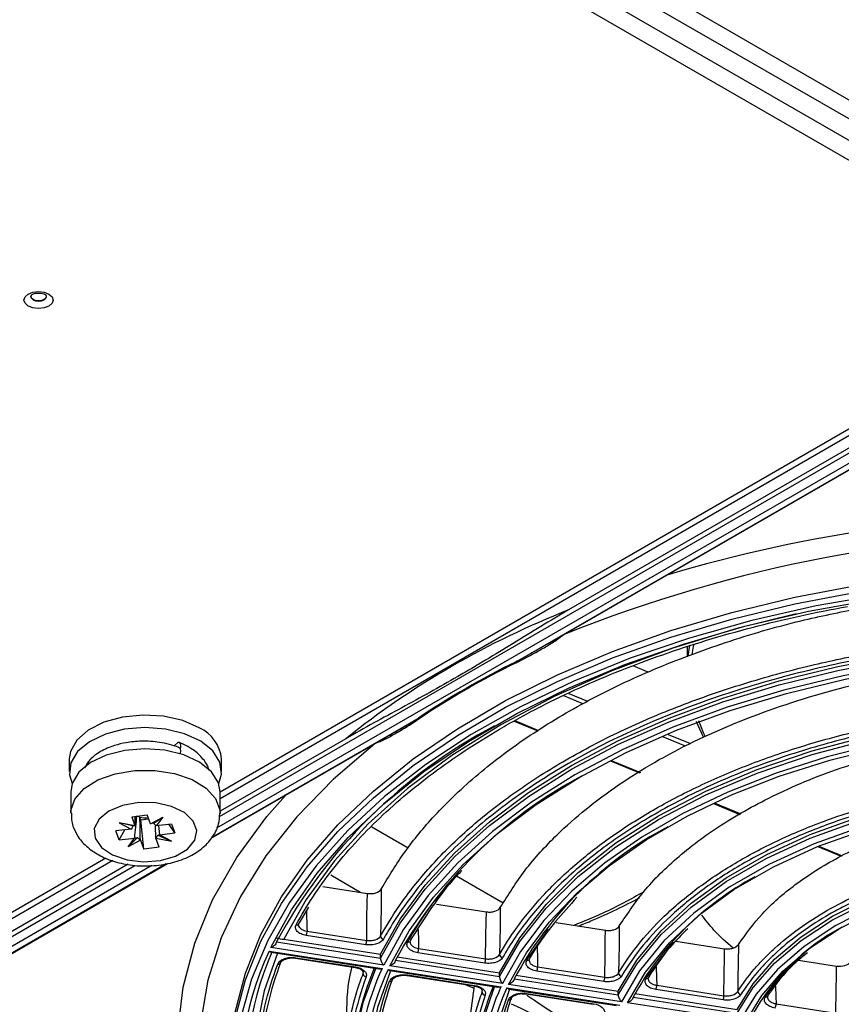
# Model space of a CAD drawing. Header units: millimetres. Extents: x 156 to 887, y -58 to 920.
# Tile 43 of 118: x 807 to 834, y -1 to 31. Entities that reach past the tile are written whole.
import ezdxf

# ---------------------------------------------------------------- set-up
doc = ezdxf.new("R2010")
doc.units = ezdxf.units.MM

msp = doc.modelspace()

# ---------------------------------------------------------------- linework, layer by layer
at = {"color": 7, "linetype": 'Continuous', "lineweight": 25}
for p, q in [((809.299, 43.116), (854.572, 16.98)), ((808.769, 42.809), (854.042, 16.674)), ((809.185, 41.867), (840.651, 23.702)), ((840.651, 23.049), (809.185, 41.214)), ((813.714, 6.273), (835.453, 18.823)), ((824.365, 11.081), (837.464, 18.643)), ((836.185, 18.615), (825.046, 12.185)), ((828.898, 10.974), (828.898, 10.657)), ((828.927, 10.687), (828.982, 11.042)), ((827.633, 10.163), (827.16, 10.358)), ((823.271, 8.575), (824.041, 8.257)), ((813.43, 4.769), (819.138, 8.064)), ((817.799, 8.001), (813.714, 5.643)), ((812.213, 7.762), (812.35, 7.885)), ((808.814, 7.343), (808.814, 6.934)), ((813.764, 6.934), (813.764, 7.343)), ((826.406, 7.28), (827.351, 6.89)), ((808.864, 6.275), (808.864, 5.581)), ((813.714, 5.581), (813.714, 6.275)), ((829.752, 5.898), (830.614, 5.542)), ((810.842, 5.459), (811.345, 5.521)), ((810.842, 5.459), (810.949, 5.171)), ((810.95, 5.171), (810.957, 5.484)), ((811.141, 5.369), (811.109, 5.455)), ((811.453, 5.234), (811.345, 5.521)), ((811.453, 5.234), (811.849, 5.445)), ((811.551, 5.253), (811.849, 5.445)), ((811.849, 5.445), (811.64, 5.164)), ((810.949, 5.171), (810.437, 5.269)), ((810.437, 5.269), (810.828, 5.063)), ((810.883, 5.169), (810.437, 5.269)), ((810.95, 5.171), (810.949, 5.171)), ((811.141, 5.369), (811.39, 5.4)), ((811.232, 4.415), (811.141, 5.369)), ((811.453, 5.234), (811.453, 5.234)), ((811.627, 4.768), (811.619, 5.172)), ((811.64, 5.164), (811.637, 5.165)), ((812.138, 5.226), (811.64, 5.164)), ((811.715, 5.174), (811.746, 4.874)), ((812.247, 4.936), (812.065, 5.217)), ((812.138, 5.226), (812.247, 4.936)), ((819.824, 4.447), (818.653, 5.123)), ((810.828, 5.063), (810.33, 5.001)), ((810.439, 4.71), (810.33, 5.001)), ((810.439, 4.71), (810.621, 5.037)), ((810.828, 5.063), (810.831, 5.064)), ((811.694, 4.869), (812.141, 4.668)), ((811.749, 4.874), (811.746, 4.874)), ((811.749, 4.874), (812.247, 4.936)), ((812.141, 4.668), (811.749, 4.874)), ((810.439, 4.71), (810.937, 4.772)), ((811.027, 4.786), (810.728, 4.491)), ((810.728, 4.491), (810.937, 4.772)), ((811.125, 4.703), (810.728, 4.491)), ((810.937, 4.772), (810.94, 4.774)), ((811.124, 4.705), (811.125, 4.703)), ((811.125, 4.703), (811.232, 4.415)), ((811.627, 4.768), (811.628, 4.765)), ((811.736, 4.478), (811.628, 4.765)), ((811.628, 4.765), (812.141, 4.668)), ((833.146, 4.497), (833.906, 4.183)), ((811.736, 4.478), (811.232, 4.415)), ((787.974, -9.927), (812.008, 3.948)), ((788.258, -8.422), (809.997, 4.128)), ((810.729, 3.92), (788.258, -9.052)), ((817.31, 3.571), (818.292, 3.004)), ((822.92, 2.659), (821.402, 3.536)), ((817.05, 3.196), (818.502, 2.971)), ((820.745, 2.624), (822.37, 2.373)), ((816.588, 2.524), (816.282, 2.018)), ((824.642, 2.022), (826.24, 1.774)), ((818.454, 1.306), (816.517, 1.605)), ((816.543, 1.744), (818.48, 1.445)), ((823.684, 0.797), (824.39, 1.811)), ((815.549, 1.395), (818.93, 0.872)), ((815.79, 1.48), (818.93, 0.994)), ((827.559, 0.202), (828.457, 1.383)), ((828.533, 1.42), (830.115, 1.175)), ((815.312, 1.099), (818.983, 0.532)), ((819.035, 0.643), (815.364, 1.211)), ((815.374, 1.061), (818.876, 0.519)), ((818.93, 0.872), (818.93, 0.994)), ((822.322, 0.707), (820.142, 1.044)), ((820.168, 1.183), (822.348, 0.846)), ((816.047, 0.873), (816.165, 0.864)), ((816.165, 0.865), (816.166, 0.865)), ((816.166, 0.865), (818.103, 0.566)), ((816.181, 0.882), (818.118, 0.583)), ((819.413, 0.797), (822.794, 0.274)), ((819.469, 0.911), (822.794, 0.396)), ((832.519, 0.803), (833.756, 0.612)), ((818.103, 0.566), (818.103, 0.566)), ((819.176, 0.502), (822.847, -0.066)), ((822.898, 0.046), (819.228, 0.613)), ((819.238, 0.463), (822.74, -0.079)), ((819.807, 0.322), (821.987, -0.016)), ((822.794, 0.274), (822.794, 0.396)), ((826.193, 0.109), (824.012, 0.446)), ((824.038, 0.585), (826.219, 0.247)), ((819.674, 0.312), (819.791, 0.303)), ((819.792, 0.304), (819.791, 0.304)), ((819.792, 0.304), (821.972, -0.033)), ((821.987, -0.115), (821.665, 0.015)), ((826.762, -0.552), (823.092, 0.016)), ((823.277, 0.199), (826.658, -0.324)), ((823.333, 0.313), (826.658, -0.201)), ((821.856, -0.992), (821.982, -0.037)), ((821.972, -0.033), (821.971, -0.033)), ((823.04, -0.096), (826.71, -0.664)), ((823.102, -0.135), (826.604, -0.676)), ((823.541, -0.287), (823.661, -0.295)), ((823.661, -0.294), (825.842, -0.632)), ((823.661, -0.294), (823.661, -0.294)), ((823.676, -0.277), (825.858, -0.614)), ((826.658, -0.324), (826.658, -0.201)), ((827.198, -0.285), (830.522, -0.799)), ((830.068, -0.491), (827.884, -0.153)), ((827.91, -0.014), (830.094, -0.352)), ((825.842, -0.632), (825.842, -0.631)), ((830.626, -1.15), (826.955, -0.582)), ((827.141, -0.399), (830.522, -0.922)), ((831.788, -0.614), (833.736, -0.915))]:
    msp.add_line(p, q, dxfattribs=at)
at = {"color": 8, "linetype": 'Continuous', "lineweight": 25}
for p, q in [((836.955, 18.57), (813.602, 5.089)), ((813.691, 5.467), (836.399, 18.576)), ((835.682, 18.734), (813.714, 6.051)), ((823.317, 10.493), (837.423, 18.636)), ((825.509, 9.132), (824.888, 9.389)), ((825.054, 9.473), (825.66, 9.222)), ((813.461, 4.803), (820.164, 8.673)), ((823.3, 8.589), (824.067, 8.272)), ((828.848, 7.753), (828.102, 8.061)), ((828.284, 8.139), (829.003, 7.842)), ((826.432, 7.296), (827.377, 6.906)), ((829.78, 5.913), (830.642, 5.557)), ((833.179, 4.51), (833.936, 4.197)), ((788.005, -9.892), (811.967, 3.941)), ((811.499, 3.875), (788.146, -9.607)), ((788.235, -9.228), (810.943, 3.881)), ((810.226, 4.038), (788.258, -8.644)), ((818.362, 0.354), (818.363, 0.4)), ((818.362, 0.354), (818.365, 0.396)), ((822.231, -0.242), (822.232, -0.199)), ((822.231, -0.242), (822.234, -0.202))]:
    msp.add_line(p, q, dxfattribs=at)
at = {"color": 7, "linetype": 'Continuous', "lineweight": 25, "flags": 128}
for points in [[(808.153, 22.063), (807.998, 22.004), (807.816, 21.983), (807.633, 22.004), (807.478, 22.063), (807.375, 22.153), (807.338, 22.258), (807.375, 22.364), (807.478, 22.453), (807.633, 22.513), (807.816, 22.534), (807.998, 22.513), (808.153, 22.453), (808.257, 22.364), (808.293, 22.258), (808.257, 22.153), (808.153, 22.063)], [(808.052, 22.425), (808.066, 22.377), (808.047, 22.322), (807.993, 22.275), (807.911, 22.244), (807.816, 22.233), (807.72, 22.244), (807.639, 22.275), (807.585, 22.322), (807.566, 22.377), (807.582, 22.428)], [(814.037, -2.674), (814.051, -2.17), (814.207, -0.888), (814.538, 0.383), (815.041, 1.634), (815.714, 2.86), (816.551, 4.05), (817.548, 5.199), (818.699, 6.3), (819.996, 7.344), (821.432, 8.326), (822.997, 9.24), (824.682, 10.08), (826.476, 10.84), (828.369, 11.517), (830.348, 12.106), (832.401, 12.603), (834.515, 13.005)], [(816.753, -9.867), (815.88, -8.685), (815.172, -7.466), (814.632, -6.22), (814.264, -4.952), (814.07, -3.672), (814.051, -2.387), (814.207, -1.105), (814.538, 0.166), (815.041, 1.418), (815.714, 2.643), (816.551, 3.834), (817.548, 4.983), (818.699, 6.083), (819.996, 7.127), (821.432, 8.11), (822.997, 9.023), (824.682, 9.863), (826.476, 10.624), (828.369, 11.301), (830.348, 11.889), (832.401, 12.386), (834.515, 12.788)], [(835.237, 12.69), (833.088, 12.315), (830.998, 11.842), (828.979, 11.274), (827.046, 10.615), (825.21, 9.869), (823.483, 9.041), (821.876, 8.136), (820.399, 7.159), (819.062, 6.118), (817.873, 5.018), (816.841, 3.868), (815.97, 2.673), (815.268, 1.442), (814.738, 0.182), (814.384, -1.098), (814.208, -2.39), (814.188, -3.087)], [(815.364, 1.211), (816.035, 2.44), (816.874, 3.633), (817.875, 4.785), (819.033, 5.886), (820.339, 6.93), (821.786, 7.911), (823.364, 8.822), (825.063, 9.657), (826.872, 10.411), (828.78, 11.079), (830.774, 11.658), (832.842, 12.142), (834.97, 12.529)], [(829.11, 11.088), (829.091, 11.002), (829.045, 10.743)], [(818.93, 0.994), (819.572, 2.132), (820.38, 3.235), (821.349, 4.294), (822.471, 5.301), (823.738, 6.249), (825.14, 7.131), (826.668, 7.94), (828.31, 8.671), (830.054, 9.319), (831.888, 9.878), (833.798, 10.345), (835.77, 10.716)], [(818.93, 0.872), (819.572, 2.01), (820.38, 3.113), (821.349, 4.171), (822.471, 5.178), (823.738, 6.126), (825.14, 7.008), (826.668, 7.818), (828.31, 8.549), (830.054, 9.197), (831.888, 9.756), (833.798, 10.222), (835.77, 10.593)], [(835.953, 10.41), (833.966, 10.044), (832.042, 9.579), (830.194, 9.021), (828.437, 8.372), (826.783, 7.638), (825.246, 6.824), (823.836, 5.937), (822.565, 4.982), (821.441, 3.968), (820.474, 2.901), (819.669, 1.79), (819.035, 0.643)], [(819.228, 0.613), (819.857, 1.751), (820.655, 2.852), (821.614, 3.91), (822.729, 4.916), (823.99, 5.863), (825.388, 6.743), (826.912, 7.55), (828.552, 8.278), (830.294, 8.921), (832.126, 9.475), (834.035, 9.935), (836.005, 10.299)], [(813.039, 8.353), (812.502, 8.588), (811.875, 8.731), (811.204, 8.771), (810.54, 8.705), (809.931, 8.537), (809.423, 8.282), (809.054, 7.956), (808.85, 7.585), (808.814, 7.343)], [(813.708, 7.236), (813.477, 7.602), (813.084, 7.918), (812.557, 8.161), (811.937, 8.313), (811.269, 8.363), (810.602, 8.307), (809.986, 8.149), (809.466, 7.901), (809.082, 7.581), (808.861, 7.214), (808.821, 6.825), (808.908, 6.543)], [(822.794, 0.396), (823.455, 1.529), (824.313, 2.616), (825.359, 3.647), (826.582, 4.611), (827.968, 5.498), (829.505, 6.298), (831.175, 7.004), (832.961, 7.608), (834.844, 8.103), (836.805, 8.485)], [(822.794, 0.274), (823.455, 1.406), (824.313, 2.493), (825.359, 3.524), (826.582, 4.488), (827.968, 5.375), (829.505, 6.176), (831.175, 6.882), (832.961, 7.485), (834.844, 7.981), (836.805, 8.363)], [(829.428, 8.053), (829.254, 8.431), (829.203, 8.561)], [(829.264, 8.59), (829.422, 8.199), (829.484, 8.068)], [(836.989, 8.18), (835.187, 7.842), (833.448, 7.408), (831.787, 6.881), (830.22, 6.266), (828.76, 5.569), (827.42, 4.796), (826.213, 3.953), (825.148, 3.048), (824.236, 2.09), (823.483, 1.086), (822.898, 0.046)], [(823.092, 0.016), (823.671, 1.046), (824.415, 2.039), (825.319, 2.988), (826.373, 3.884), (827.568, 4.718), (828.895, 5.484), (830.34, 6.174), (831.891, 6.782), (833.535, 7.304), (835.256, 7.734), (837.04, 8.068)], [(812.35, 7.885), (812.387, 7.878), (812.413, 7.846), (812.425, 7.792), (812.423, 7.721), (812.415, 7.678)], [(812.378, 7.719), (812.386, 7.715), (812.416, 7.675), (812.426, 7.606), (812.416, 7.519), (812.415, 7.515)], [(818.754, 7.843), (817.397, 6.684), (816.211, 5.464), (815.204, 4.192), (814.383, 2.876), (813.753, 1.525), (813.319, 0.149), (813.083, -1.243), (813.048, -2.641), (813.214, -4.037), (813.579, -5.42), (814.142, -6.78), (814.897, -8.109)], [(813.714, 6.275), (813.659, 6.571), (813.433, 6.929), (813.047, 7.239), (812.532, 7.477), (811.924, 7.626), (811.269, 7.675), (810.615, 7.62), (810.012, 7.465), (809.503, 7.222), (809.127, 6.909), (808.91, 6.549), (808.864, 6.275)], [(813.669, 6.543), (813.759, 6.848), (813.708, 7.236)], [(826.658, -0.201), (827.258, 0.799), (828.051, 1.754), (829.024, 2.652), (830.167, 3.48), (831.464, 4.229), (832.899, 4.888), (834.453, 5.45), (836.108, 5.908), (837.841, 6.254)], [(826.658, -0.324), (827.258, 0.677), (828.051, 1.632), (829.024, 2.529), (830.167, 3.358), (831.464, 4.106), (832.899, 4.766), (834.453, 5.328), (836.108, 5.785), (837.841, 6.132)], [(809.651, 4.764), (809.855, 4.468), (810.214, 4.227), (810.69, 4.065), (811.23, 4.002), (811.777, 4.043), (812.271, 4.185), (812.658, 4.411), (812.897, 4.698), (812.962, 5.014), (812.845, 5.325), (812.56, 5.598), (812.137, 5.802), (811.622, 5.916), (811.071, 5.927), (810.544, 5.834), (810.097, 5.648), (809.779, 5.388), (809.625, 5.082), (809.651, 4.764)], [(838.024, 5.949), (836.271, 5.608), (834.597, 5.152), (833.026, 4.589), (831.576, 3.925), (830.268, 3.17), (829.118, 2.333), (828.143, 1.426), (827.354, 0.46), (826.762, -0.552)], [(826.955, -0.582), (827.54, 0.417), (828.319, 1.371), (829.282, 2.267), (830.417, 3.094), (831.709, 3.839), (833.14, 4.494), (834.692, 5.051), (836.345, 5.5), (838.076, 5.838)], [(830.522, -0.799), (831.043, 0.038), (831.742, 0.83), (832.607, 1.565), (833.625, 2.232), (834.781, 2.82), (836.054, 3.32), (837.427, 3.723), (838.876, 4.024)], [(830.522, -0.922), (831.043, -0.085), (831.742, 0.707), (832.607, 1.443), (833.625, 2.11), (834.781, 2.698), (836.054, 3.197), (837.427, 3.6), (838.876, 3.901)], [(839.059, 3.719), (837.588, 3.423), (836.194, 3.022), (834.902, 2.52), (833.731, 1.926), (832.703, 1.25), (831.834, 0.504), (831.137, -0.3), (830.626, -1.15)], [(830.819, -1.18), (831.322, -0.344), (832.007, 0.446), (832.862, 1.18), (833.873, 1.844), (835.023, 2.428), (836.294, 2.922), (837.664, 3.317), (839.111, 3.607)], [(818.48, 1.445), (818.49, 2.172), (818.497, 2.662), (818.502, 2.971)], [(818.956, 3.115), (818.948, 2.512), (818.94, 2.009), (818.934, 1.588)], [(822.348, 0.846), (822.358, 1.573), (822.366, 2.065), (822.37, 2.373)], [(822.824, 2.515), (822.815, 1.912), (822.808, 1.409), (822.802, 0.988)], [(816.282, 2.018), (816.28, 2.002), (816.276, 1.989)], [(826.219, 0.247), (826.229, 0.975), (826.236, 1.469), (826.24, 1.774)], [(826.693, 1.914), (826.684, 1.311), (826.677, 0.808), (826.671, 0.387)], [(819.908, 1.459), (819.907, 1.443), (819.902, 1.429)], [(830.564, 1.31), (830.556, 0.707), (830.549, 0.204), (830.543, -0.217)], [(830.094, -0.352), (830.104, 0.375), (830.111, 0.873), (830.115, 1.175)], [(823.779, 0.862), (823.777, 0.846), (823.772, 0.832), (823.772, 0.832)], [(824.964, -12.687), (823.578, -11.797), (822.328, -10.841), (821.224, -9.828), (820.274, -8.764), (819.486, -7.656), (818.864, -6.514), (818.413, -5.345), (818.137, -4.159), (818.038, -2.963), (818.116, -1.767), (818.371, -0.578), (818.775, 0.535)], [(819.258, 0.46), (818.833, -0.734), (818.587, -2.004), (818.547, -3.283), (818.714, -4.558), (819.085, -5.818), (819.658, -7.053), (820.428, -8.252), (821.388, -9.404), (822.53, -10.5), (823.844, -11.529), (825.318, -12.483)], [(833.736, -0.915), (833.745, -0.188), (833.752, 0.316), (833.756, 0.612)], [(827.793, -11.054), (826.425, -10.158), (825.223, -9.185), (824.199, -8.147), (823.365, -7.053), (822.727, -5.916), (822.295, -4.748), (822.071, -3.56), (822.058, -2.366), (822.256, -1.176), (822.639, -0.063)], [(823.122, -0.138), (822.75, -1.221), (822.557, -2.381), (822.57, -3.545), (822.788, -4.703), (823.21, -5.842), (823.831, -6.95), (824.645, -8.016), (825.642, -9.028), (826.814, -9.976), (828.146, -10.85)]]:
    msp.add_lwpolyline(points, dxfattribs=at)
at = {"color": 8, "linetype": 'Continuous', "lineweight": 25, "flags": 128}
for points in [[(807.58, 22.425), (807.562, 22.371), (807.581, 22.315), (807.636, 22.268), (807.719, 22.236), (807.816, 22.225), (807.913, 22.236), (807.995, 22.268), (808.05, 22.315), (808.07, 22.371), (808.053, 22.423)], [(832.443, 12.055), (830.515, 11.579), (828.429, 10.944), (826.446, 10.208), (824.579, 9.377), (822.842, 8.457), (821.248, 7.455), (819.809, 6.377), (818.534, 5.232), (817.435, 4.028), (816.518, 2.774), (815.79, 1.48)], [(824.773, 11.295), (824.764, 11.306), (824.76, 11.309)], [(818.887, 7.919), (818.89, 7.915), (818.898, 7.903)], [(808.864, 5.579), (808.868, 5.665), (808.997, 6.039), (809.296, 6.379), (809.743, 6.659), (810.305, 6.86), (810.939, 6.966), (811.599, 6.969), (812.237, 6.869), (812.804, 6.674), (813.258, 6.397), (813.567, 6.06), (813.707, 5.688), (813.714, 5.575)], [(813.763, -7.221), (813.099, -5.826), (812.641, -4.404), (812.389, -2.964), (812.347, -1.517), (812.515, -0.074), (812.891, 1.356), (813.473, 2.764), (814.257, 4.138), (815.237, 5.469), (815.837, 6.158)], [(816.524, 2.419), (816.525, 2.398), (816.54, 1.843), (816.543, 1.744)], [(820.152, 1.797), (820.162, 1.422), (820.168, 1.183)], [(815.585, 1.028), (815.152, -0.192), (814.861, -1.606), (814.791, -3.029), (814.942, -4.451), (815.313, -5.858), (815.901, -7.241), (816.702, -8.588), (817.708, -9.888)], [(824.019, 1.254), (824.031, 0.822), (824.038, 0.585)], [(816.166, 0.865), (816.167, 0.865), (816.171, 0.867), (816.176, 0.873), (816.181, 0.882)], [(818.103, 0.566), (818.104, 0.566), (818.108, 0.568), (818.113, 0.573), (818.118, 0.583)], [(819.807, 0.322), (819.802, 0.312), (819.797, 0.306), (819.793, 0.304), (819.792, 0.304)], [(827.893, 0.599), (827.903, 0.221), (827.91, -0.014)], [(821.987, -0.016), (821.982, -0.025), (821.977, -0.031), (821.972, -0.033), (821.972, -0.033)], [(823.676, -0.277), (823.671, -0.286), (823.666, -0.292), (823.662, -0.294), (823.661, -0.294)], [(831.772, -0.042), (831.782, -0.383), (831.788, -0.614)], [(825.858, -0.614), (825.852, -0.624), (825.848, -0.63), (825.843, -0.632), (825.842, -0.632)]]:
    msp.add_lwpolyline(points, dxfattribs=at)
at = {"color": 8, "linetype": 'Continuous', "lineweight": 25}
for centre, radius, start, end in [((842.289, -34.074), 49.43, 73.6379, 106.5145), ((842.295, -32.147), 46.886, 68.5485, 111.7545), ((816.207, 2.029), 0.0797, 255.0812, 329.939), ((819.834, 1.47), 0.0793, 254.8302, 329.2867), ((824.02, -3.008), 9.628, 154.7447, 191.8736), ((823.705, 0.873), 0.0788, 254.4487, 328.2875), ((826.555, -3.012), 8.36, 154.9205, 204.1231), ((826.702, -3.015), 8.307, 154.9574, 205.7701), ((827.58, 0.277), 0.0777, 253.8186, 327.693), ((829.222, -3.018), 7.026, 155.1545, 208.1899), ((829.285, -3.01), 6.892, 154.9886, 201.0074), ((831.464, -0.318), 0.0763, 252.8145, 324.8072)]:
    msp.add_arc(centre, radius, start, end, dxfattribs=at)
at = {"color": 7, "linetype": 'Continuous', "lineweight": 25}
for centre, radius, start, end in [((835.332, -14.001), 28.134, 111.4444, 128.5503), ((835.438, -14.144), 27.457, 116.1966, 123.798), ((835.445, -14.14), 27.427, 116.1966, 123.798), ((823.274, 10.434), 0.0722, 28.811, 54.1407), ((820.132, 8.612), 0.0685, 34.5931, 62.2099), ((812.536, 7.227), 1.233, 5.3828, 65.9373), ((830.655, -6.757), 17.166, 117.835, 151.648), ((832.486, -6.358), 14.903, 118.1006, 151.3068), ((811.25, 5.985), 0.548, 246.393, 255.0578), ((811.289, 6.145), 0.713, 255.3481, 277.0546), ((833.929, -5.571), 12.115, 117.8639, 151.5555), ((835.742, -5.154), 9.828, 118.2103, 151.0608), ((816.161, 1.743), 0.381, 338.7726, 0.1102), ((837.386, -4.566), 7.311, 118.2507, 150.7713), ((818.098, 1.444), 0.381, 338.7726, 0.1102), ((819.045, 1.598), 0.111, 184.88, 262.0682), ((824.66, -2.938), 10.092, 156.6743, 222.0583), ((819.787, 1.183), 0.381, 338.7726, 0.1102), ((822.913, 0.997), 0.112, 184.8442, 261.6721), ((815.614, 0.753), 0.0783, 255.6137, 356.0748), ((821.967, 0.845), 0.381, 338.7726, 0.1102), ((826.533, -2.807), 8.496, 156.784, 179.7409), ((818.467, 0.364), 0.105, 185.1802, 266.1079), ((823.656, 0.584), 0.381, 338.7726, 0.1102), ((826.783, 0.396), 0.112, 184.7904, 261.096), ((819.239, 0.191), 0.0787, 255.8916, 356.0094), ((825.838, 0.247), 0.381, 338.7726, 0.1102), ((827.59, 0.264), 0.0628, 332.5959, 1.8432), ((829.085, -2.792), 7.047, 157.1542, 179.8105), ((822.335, -0.233), 0.105, 185.2013, 266.4858), ((827.529, -0.015), 0.381, 338.7726, 0.1102), ((830.657, -0.208), 0.114, 184.6973, 260.1416), ((823.107, -0.409), 0.0794, 256.3074, 355.9149), ((810.532, -28.7), 30.792, 60.1841, 65.7337), ((829.713, -0.353), 0.381, 338.7726, 0.1102), ((831.473, -0.33), 0.0622, 329.5818, 1.9793), ((831.407, -0.615), 0.381, 338.7726, 0.1102)]:
    msp.add_arc(centre, radius, start, end, dxfattribs=at)
for centre, major_axis, ratio, start_param, end_param in [((811.276, 5.04), (0.398, 0.373), 0.713092, 1.942601, 2.169444), ((811.295, 5.077), (0.477, -0.072), 0.126987, 2.397061, 2.63005), ((811.276, 5.074), (0.476, 0.16), 0.208561, 0.886872, 1.119861), ((811.306, 5.044), (0.439, -0.338), 0.572033, 1.223704, 1.450546), ((811.283, 5.056), (0.321, 0.41), 0.861767, 4.685754, 4.918743), ((811.302, 5.057), (0.478, -0.159), 0.207021, 5.741973, 5.968815), ((811.271, 5.053), (0.473, 0.234), 0.321998, 3.792539, 4.019381), ((811.302, 5.058), (0.398, -0.372), 0.710912, 4.684393, 4.917382)]:
    msp.add_ellipse(centre, major_axis=major_axis, ratio=ratio, start_param=start_param, end_param=end_param, dxfattribs=at)
for points, knots in [([(807.581, 22.425), (807.58, 22.425), (807.578, 22.423), (807.601, 22.441), (807.648, 22.463), (807.72, 22.482), (807.808, 22.49), (807.902, 22.484), (807.981, 22.464), (808.031, 22.441), (808.053, 22.423), (808.052, 22.424), (808.052, 22.425)], [0, 0, 0, 0, 0.062812, 0.160021, 0.260286, 0.368849, 0.488146, 0.614098, 0.739466, 0.841458, 0.938183, 1, 1, 1, 1]), ([(816.186, 1.952), (816.517, 2.561), (816.91, 3.156), (817.592, 4.027), (817.836, 4.315), (818.35, 4.877), (818.62, 5.153), (819.471, 5.963), (820.092, 6.481), (821.439, 7.472), (822.165, 7.946), (823.141, 8.509), (823.34, 8.62), (823.741, 8.838), (823.944, 8.946), (824.561, 9.261), (824.981, 9.463), (826.271, 10.047), (827.168, 10.405), (828.569, 10.895), (829.045, 11.051), (830.017, 11.347), (830.513, 11.487), (832.023, 11.882), (833.055, 12.108), (834.11, 12.299)], [0, 0, 0, 0, 0.125, 0.125, 0.1875, 0.1875, 0.25, 0.25, 0.375, 0.375, 0.5, 0.5, 0.53125, 0.53125, 0.5625, 0.5625, 0.625, 0.625, 0.75, 0.75, 0.8125, 0.8125, 0.875, 0.875, 1, 1, 1, 1]), ([(825.046, 12.185), (824.446, 11.839), (823.846, 11.468), (822.947, 10.917), (822.647, 10.734), (822.272, 10.509), (822.197, 10.464), (822.047, 10.375), (821.971, 10.33), (821.743, 10.196), (821.592, 10.107), (820.833, 9.669), (820.226, 9.335), (819.012, 8.677), (818.406, 8.352), (817.799, 8.001)], [0, 0, 0, 0, 0.25, 0.25, 0.375, 0.375, 0.40625, 0.40625, 0.4375, 0.4375, 0.5, 0.5, 0.75, 0.75, 1, 1, 1, 1]), ([(818.956, 3.115), (819.2, 3.523), (819.687, 4.338), (820.732, 5.594), (822.071, 6.87), (823.756, 8.129), (825.672, 9.272), (827.802, 10.283), (830.116, 11.146), (832.36, 11.809), (833.865, 12.114), (834.505, 12.243)], [0, 0, 0, 0, 0.097293, 0.194586, 0.313938, 0.43367, 0.553024, 0.672439, 0.792237, 0.911654, 1, 1, 1, 1]), ([(823.338, 10.469), (823.582, 10.59), (823.825, 10.72), (824.185, 10.923), (824.305, 10.993), (824.542, 11.138), (824.66, 11.212), (824.773, 11.295)], [0, 0, 0, 0, 0.5, 0.5, 0.75, 0.75, 1, 1, 1, 1]), ([(824.915, 11.399), (824.892, 11.382), (824.845, 11.347), (824.798, 11.313), (824.773, 11.295)], [0, 0, 0, 0, 0.4798, 1, 1, 1, 1]), ([(824.369, 11.089), (824.246, 11.016), (823.931, 10.827), (823.578, 10.633), (823.35, 10.511), (823.317, 10.493)], [0, 0, 0, 0, 0.354423, 0.906286, 1, 1, 1, 1]), ([(818.934, 1.588), (819.146, 1.973), (819.386, 2.353), (819.961, 3.154), (820.304, 3.573), (821.06, 4.39), (821.472, 4.787), (822.363, 5.557), (822.841, 5.929), (823.858, 6.644), (824.398, 6.988), (825.531, 7.642), (826.126, 7.954), (827.365, 8.541), (828.01, 8.817), (829.344, 9.331), (830.032, 9.569), (831.446, 10.006), (832.172, 10.204), (833.559, 10.535), (834.217, 10.674), (834.885, 10.796)], [0.1738556, 0.1738556, 0.1738556, 0.1738556, 0.1875, 0.1875, 0.203125, 0.203125, 0.21875, 0.21875, 0.234375, 0.234375, 0.25, 0.25, 0.265625, 0.265625, 0.28125, 0.28125, 0.296875, 0.296875, 0.3125, 0.3125, 0.3261444, 0.3261444, 0.3261444, 0.3261444]), ([(834.915, 10.658), (833.981, 10.487), (833.07, 10.285), (831.738, 9.935), (831.3, 9.811), (830.435, 9.546), (830.009, 9.406), (827.93, 8.675), (826.411, 7.985), (824.692, 6.993), (824.357, 6.788), (823.707, 6.365), (823.395, 6.149), (822.495, 5.487), (821.945, 5.028), (820.94, 4.075), (820.487, 3.581), (819.881, 2.813), (819.691, 2.552), (819.34, 2.024), (819.178, 1.757), (819.029, 1.488)], [0, 0, 0, 0, 0.125, 0.125, 0.1875, 0.1875, 0.25, 0.25, 0.5, 0.5, 0.5625, 0.5625, 0.625, 0.625, 0.75, 0.75, 0.875, 0.875, 0.9375, 0.9375, 1, 1, 1, 1]), ([(822.824, 2.515), (823.078, 2.922), (823.587, 3.737), (824.823, 5.093), (826.597, 6.534), (829.048, 7.95), (831.885, 9.097), (834.126, 9.733), (835.384, 9.984), (835.556, 10.018)], [0, 0, 0, 0, 0.119292, 0.238582, 0.421693, 0.604802, 0.787991, 0.971185, 1, 1, 1, 1]), ([(818.898, 7.903), (819.01, 7.951), (819.12, 8.007), (819.337, 8.125), (819.445, 8.186), (819.766, 8.377), (819.979, 8.51), (820.189, 8.651)], [0, 0, 0, 0, 0.25, 0.25, 0.5, 0.5, 1, 1, 1, 1]), ([(819.144, 8.074), (819.257, 8.136), (819.554, 8.3), (819.893, 8.505), (820.119, 8.645), (820.164, 8.673)], [0, 0, 0, 0, 0.328318, 0.865707, 1, 1, 1, 1]), ([(822.802, 0.988), (822.965, 1.277), (823.148, 1.562), (823.606, 2.201), (823.893, 2.551), (824.526, 3.234), (824.871, 3.567), (825.616, 4.211), (826.016, 4.522), (826.867, 5.121), (827.319, 5.408), (828.267, 5.956), (828.765, 6.216), (829.802, 6.708), (830.341, 6.939), (831.457, 7.369), (832.033, 7.568), (833.216, 7.933), (833.823, 8.099), (834.93, 8.364), (835.424, 8.469), (835.924, 8.564)], [0.1752344, 0.1752344, 0.1752344, 0.1752344, 0.1875, 0.1875, 0.203125, 0.203125, 0.21875, 0.21875, 0.234375, 0.234375, 0.25, 0.25, 0.265625, 0.265625, 0.28125, 0.28125, 0.296875, 0.296875, 0.3125, 0.3125, 0.3247656, 0.3247656, 0.3247656, 0.3247656]), ([(835.955, 8.426), (835.19, 8.281), (834.444, 8.112), (832.992, 7.724), (832.286, 7.505), (830.914, 7.018), (830.259, 6.753), (829.011, 6.184), (828.418, 5.878), (827.574, 5.391), (827.301, 5.223), (826.769, 4.878), (826.511, 4.7), (825.765, 4.153), (825.309, 3.775), (824.48, 2.994), (824.106, 2.59), (823.44, 1.758), (823.147, 1.329), (822.897, 0.887)], [0, 0, 0, 0, 0.125, 0.125, 0.25, 0.25, 0.375, 0.375, 0.5, 0.5, 0.5625, 0.5625, 0.625, 0.625, 0.75, 0.75, 0.875, 0.875, 1, 1, 1, 1]), ([(812.378, 7.719), (812.173, 7.783), (811.789, 7.902), (811.184, 7.933), (810.687, 7.885), (810.232, 7.774), (809.827, 7.596), (809.481, 7.35), (809.364, 7.147), (809.31, 7.054)], [0, 0, 0, 0, 0.183517, 0.3424, 0.476737, 0.586554, 0.737892, 0.881061, 1, 1, 1, 1]), ([(813.349, 6.978), (813.349, 6.983), (813.331, 7.096), (813.192, 7.32), (812.889, 7.644), (812.555, 7.8), (812.377, 7.883)], [0, 0, 0, 0, 0.013508, 0.292922, 0.623133, 1, 1, 1, 1]), ([(818.898, 7.903), (818.874, 7.893), (818.827, 7.873), (818.78, 7.853), (818.756, 7.843)], [0, 0, 0, 0, 0.494668, 1, 1, 1, 1]), ([(826.693, 1.914), (826.96, 2.317), (827.501, 3.132), (828.696, 4.282), (830.187, 5.364), (832.075, 6.368), (834.244, 7.225), (835.907, 7.607), (836.7, 7.79)], [0, 0, 0, 0, 0.151868, 0.306647, 0.470015, 0.637025, 0.82691, 1, 1, 1, 1]), ([(826.671, 0.387), (827.079, 1.078), (827.615, 1.73), (828.442, 2.497), (828.615, 2.648), (828.977, 2.945), (829.167, 3.092), (829.754, 3.519), (830.171, 3.789), (831.055, 4.3), (831.522, 4.541), (832.505, 4.993), (833.024, 5.204), (834.633, 5.783), (835.769, 6.094), (836.966, 6.33)], [0, 0, 0, 0, 0.25, 0.25, 0.3125, 0.3125, 0.375, 0.375, 0.5, 0.5, 0.625, 0.625, 0.75, 0.75, 1, 1, 1, 1]), ([(836.998, 6.192), (835.807, 5.958), (834.682, 5.649), (833.357, 5.173), (833.096, 5.073), (832.583, 4.865), (832.331, 4.756), (831.596, 4.418), (831.131, 4.179), (830.251, 3.671), (829.836, 3.402), (829.251, 2.977), (829.062, 2.831), (828.701, 2.535), (828.529, 2.385), (827.706, 1.622), (827.172, 0.973), (826.766, 0.285)], [0, 0, 0, 0, 0.25, 0.25, 0.3125, 0.3125, 0.375, 0.375, 0.5, 0.5, 0.625, 0.625, 0.6875, 0.6875, 0.75, 0.75, 1, 1, 1, 1]), ([(808.885, 5.579), (808.881, 5.489), (808.873, 5.329), (808.926, 5.179), (808.949, 5.113)], [0, 0, 0, 0, 0.564524, 1, 1, 1, 1]), ([(808.949, 5.113), (808.997, 5.009), (809.108, 4.768), (809.406, 4.452), (809.825, 4.173), (810.347, 3.972), (810.944, 3.862), (811.571, 3.857), (812.185, 3.958), (812.733, 4.162), (813.178, 4.452), (813.495, 4.809), (813.685, 5.193), (813.697, 5.457), (813.702, 5.572)], [0, 0, 0, 0, 0.060484, 0.13984, 0.22404, 0.314683, 0.407672, 0.500698, 0.59457, 0.69045, 0.779321, 0.861867, 0.939421, 1, 1, 1, 1]), ([(830.564, 1.31), (830.807, 1.65), (831.298, 2.337), (832.398, 3.294), (833.785, 4.169), (835.532, 4.98), (836.939, 5.337), (837.693, 5.529)], [0, 0, 0, 0, 0.181142, 0.366701, 0.563494, 0.765992, 1, 1, 1, 1]), ([(830.543, -0.217), (830.7, 0.031), (830.878, 0.272), (831.18, 0.625), (831.286, 0.741), (831.51, 0.971), (831.628, 1.084), (832.24, 1.638), (832.804, 2.043), (833.761, 2.597), (834.099, 2.772), (834.811, 3.102), (835.182, 3.256), (835.951, 3.539), (836.349, 3.669), (837.164, 3.901), (837.582, 4.004), (838.012, 4.094)], [0, 0, 0, 0, 0.125, 0.125, 0.1875, 0.1875, 0.25, 0.25, 0.5, 0.5, 0.625, 0.625, 0.75, 0.75, 0.875, 0.875, 1, 1, 1, 1]), ([(838.046, 3.957), (837.192, 3.778), (836.388, 3.548), (835.252, 3.131), (834.886, 2.98), (834.355, 2.734), (834.182, 2.649), (833.846, 2.475), (833.682, 2.386), (832.888, 1.928), (832.326, 1.525), (831.717, 0.974), (831.599, 0.861), (831.377, 0.634), (831.271, 0.518), (830.971, 0.167), (830.793, -0.073), (830.637, -0.32)], [0, 0, 0, 0, 0.25, 0.25, 0.375, 0.375, 0.4375, 0.4375, 0.5, 0.5, 0.75, 0.75, 0.8125, 0.8125, 0.875, 0.875, 1, 1, 1, 1]), ([(819.813, 1.393), (820.077, 1.836), (820.517, 2.574), (821.146, 3.263), (821.398, 3.538)], [0, 0, 0, 0, 0.6007, 1, 1, 1, 1]), ([(821.575, 3.72), (821.513, 3.655), (820.832, 2.936), (820.348, 2.163), (819.908, 1.459)], [0, 0, 0, 0, 0.089818, 1, 1, 1, 1]), ([(818.502, 2.971), (818.548, 2.964), (818.596, 2.962), (818.691, 2.969), (818.737, 2.977), (818.862, 3.017), (818.927, 3.062), (818.956, 3.115)], [0, 0, 0, 0, 0.25, 0.25, 0.5, 0.5, 1, 1, 1, 1]), ([(827.494, 3.024), (827.058, 2.784), (826.343, 2.389), (825.534, 2.061), (825.218, 1.932)], [0, 0, 0, 0, 0.608674, 1, 1, 1, 1]), ([(825.311, 2.846), (824.841, 2.322), (824.262, 1.677), (823.855, 0.991), (823.779, 0.862)], [0, 0, 0, 0, 0.811668, 1, 1, 1, 1]), ([(825.358, 1.911), (825.515, 1.973), (826.218, 2.251), (826.857, 2.577), (827.353, 2.83)], [0, 0, 0, 0, 0.223487, 1, 1, 1, 1]), ([(822.37, 2.373), (822.416, 2.366), (822.464, 2.364), (822.558, 2.37), (822.604, 2.379), (822.729, 2.418), (822.794, 2.463), (822.824, 2.515)], [0, 0, 0, 0, 0.25, 0.25, 0.5, 0.5, 1, 1, 1, 1]), ([(830.39, 1.196), (830.174, 1.383), (829.8, 1.708), (829.505, 2.098), (829.38, 2.263)], [0, 0, 0, 0, 0.5762894, 1, 1, 1, 1]), ([(816.517, 1.605), (816.455, 1.615), (816.396, 1.632), (816.296, 1.677), (816.254, 1.706), (816.193, 1.77), (816.173, 1.806), (816.161, 1.88), (816.167, 1.917), (816.186, 1.952)], [0, 0, 0, 0, 0.25, 0.25, 0.5, 0.5, 0.75, 0.75, 1, 1, 1, 1]), ([(816.265, 1.95), (816.265, 1.95), (816.261, 1.962), (816.27, 1.976), (816.28, 1.988)], [0, 0, 0, 0, 0.032708, 1, 1, 1, 1]), ([(826.24, 1.774), (826.286, 1.767), (826.333, 1.765), (826.427, 1.771), (826.473, 1.78), (826.597, 1.818), (826.662, 1.862), (826.693, 1.914)], [0, 0, 0, 0, 0.25, 0.25, 0.5, 0.5, 1, 1, 1, 1]), ([(828.925, 1.826), (828.721, 1.626), (828.215, 1.129), (827.863, 0.589), (827.653, 0.266)], [0, 0, 0, 0, 0.402587, 1, 1, 1, 1]), ([(815.549, 1.395), (815.549, 1.375), (815.541, 1.353), (815.517, 1.313), (815.501, 1.295), (815.447, 1.247), (815.405, 1.225), (815.364, 1.211)], [0, 0, 0, 0, 0.25, 0.25, 0.5, 0.5, 1, 1, 1, 1]), ([(819.029, 1.488), (818.993, 1.421), (818.91, 1.363), (818.752, 1.313), (818.693, 1.302), (818.573, 1.294), (818.513, 1.297), (818.454, 1.306)], [0, 0, 0, 0, 0.5, 0.5, 0.75, 0.75, 1, 1, 1, 1]), ([(818.48, 1.445), (818.526, 1.438), (818.574, 1.436), (818.669, 1.442), (818.715, 1.451), (818.84, 1.491), (818.905, 1.536), (818.934, 1.588)], [0, 0, 0, 0, 0.25, 0.25, 0.5, 0.5, 1, 1, 1, 1]), ([(820.142, 1.044), (820.08, 1.054), (820.022, 1.071), (819.921, 1.117), (819.879, 1.146), (819.818, 1.21), (819.799, 1.247), (819.787, 1.32), (819.793, 1.358), (819.813, 1.393)], [0, 0, 0, 0, 0.25, 0.25, 0.5, 0.5, 0.75, 0.75, 1, 1, 1, 1]), ([(819.891, 1.389), (819.891, 1.389), (819.886, 1.402), (819.896, 1.415), (819.906, 1.428)], [0, 0, 0, 0, 0.025963, 1, 1, 1, 1]), ([(830.115, 1.175), (830.16, 1.168), (830.207, 1.166), (830.299, 1.172), (830.344, 1.18), (830.468, 1.217), (830.533, 1.26), (830.564, 1.31)], [0, 0, 0, 0, 0.25, 0.25, 0.5, 0.5, 1, 1, 1, 1]), ([(815.312, 1.099), (815.313, 1.099), (815.325, 1.087), (815.347, 1.068), (815.366, 1.065), (815.375, 1.063)], [0, 0, 0, 0, 0.01343, 0.559181, 1, 1, 1, 1]), ([(822.348, 0.846), (822.394, 0.839), (822.442, 0.837), (822.536, 0.844), (822.582, 0.852), (822.707, 0.891), (822.772, 0.936), (822.802, 0.988)], [0, 0, 0, 0, 0.25, 0.25, 0.5, 0.5, 1, 1, 1, 1]), ([(831.441, -0.391), (831.686, -0.045), (832.043, 0.457), (832.602, 0.89), (832.777, 1.026)], [0, 0, 0, 0, 0.6875337, 1, 1, 1, 1]), ([(832.805, 1.046), (832.653, 0.923), (832.128, 0.498), (831.781, 0.015), (831.535, -0.328)], [0, 0, 0, 0, 0.290034, 1, 1, 1, 1]), ([(818.049, -10.085), (817.304, -9.262), (816.691, -8.41), (816.087, -7.308), (815.975, -7.086), (815.766, -6.638), (815.671, -6.412), (815.411, -5.735), (815.272, -5.281), (814.962, -3.917), (814.892, -3.001), (814.996, -1.617), (815.067, -1.153), (815.279, -0.233), (815.419, 0.224), (815.595, 0.677)], [0, 0, 0, 0, 0.25, 0.25, 0.3125, 0.3125, 0.375, 0.375, 0.5, 0.5, 0.75, 0.75, 0.875, 0.875, 1, 1, 1, 1]), ([(815.692, 0.748), (815.515, 0.289), (815.373, -0.173), (815.161, -1.104), (815.091, -1.574), (814.992, -2.974), (815.069, -3.901), (815.397, -5.281), (815.542, -5.739), (815.813, -6.424), (815.913, -6.653), (816.13, -7.106), (816.247, -7.331), (816.625, -8.001), (816.912, -8.442), (817.551, -9.304), (817.904, -9.727), (818.29, -10.141)], [0, 0, 0, 0, 0.125, 0.125, 0.25, 0.25, 0.5, 0.5, 0.625, 0.625, 0.6875, 0.6875, 0.75, 0.75, 0.875, 0.875, 1, 1, 1, 1]), ([(815.595, 0.677), (815.609, 0.714), (815.636, 0.748), (815.71, 0.808), (815.758, 0.833), (815.867, 0.871), (815.928, 0.884), (816.054, 0.894), (816.119, 0.892), (816.181, 0.882)], [0, 0, 0, 0, 0.25, 0.25, 0.5, 0.5, 0.75, 0.75, 1, 1, 1, 1]), ([(815.693, 0.728), (815.7, 0.742), (815.714, 0.769), (815.792, 0.823), (815.904, 0.859), (815.998, 0.877), (816.046, 0.873), (816.047, 0.873)], [0, 0, 0, 0, 0.231926, 0.471913, 0.727008, 0.990445, 1, 1, 1, 1]), ([(818.93, 0.872), (818.93, 0.852), (818.934, 0.829), (818.947, 0.783), (818.957, 0.761), (818.987, 0.7), (819.011, 0.667), (819.035, 0.643)], [0, 0, 0, 0, 0.25, 0.25, 0.5, 0.5, 1, 1, 1, 1]), ([(819.413, 0.797), (819.413, 0.777), (819.405, 0.756), (819.381, 0.716), (819.365, 0.697), (819.311, 0.65), (819.269, 0.627), (819.228, 0.613)], [0, 0, 0, 0, 0.25, 0.25, 0.5, 0.5, 1, 1, 1, 1]), ([(822.897, 0.887), (822.859, 0.821), (822.777, 0.764), (822.619, 0.715), (822.561, 0.704), (822.441, 0.696), (822.381, 0.698), (822.322, 0.707)], [0, 0, 0, 0, 0.5, 0.5, 0.75, 0.75, 1, 1, 1, 1]), ([(824.012, 0.446), (823.949, 0.456), (823.89, 0.473), (823.789, 0.519), (823.747, 0.548), (823.686, 0.613), (823.667, 0.65), (823.656, 0.724), (823.663, 0.762), (823.684, 0.797)], [0, 0, 0, 0, 0.25, 0.25, 0.5, 0.5, 0.75, 0.75, 1, 1, 1, 1]), ([(823.76, 0.791), (823.76, 0.791), (823.756, 0.804), (823.766, 0.817), (823.776, 0.831)], [0, 0, 0, 0, 0.019347, 1, 1, 1, 1]), ([(833.756, 0.612), (833.844, 0.598), (833.939, 0.604), (834.101, 0.651), (834.166, 0.691), (834.201, 0.74)], [0, 0, 0, 0, 0.5, 0.5, 1, 1, 1, 1]), ([(822.107, -10.663), (821.845, -10.449), (821.051, -9.802), (820.007, -8.619), (818.979, -7.143), (818.267, -5.604), (817.85, -4.029), (817.766, -2.814), (817.843, -1.518), (818.024, -0.582), (818.301, 0.187), (818.362, 0.354)], [0, 0, 0, 0, 0.067969, 0.205871, 0.343336, 0.480828, 0.618759, 0.756254, 0.796052, 0.955563, 1, 1, 1, 1]), ([(817.836, -0.962), (817.844, -0.472), (817.851, 0.047), (818.003, 0.557), (818.011, 0.585)], [0, 0, 0, 0, 0.94473, 1, 1, 1, 1]), ([(818.102, 0.564), (818.14, 0.557), (818.222, 0.541), (818.315, 0.491), (818.363, 0.435), (818.376, 0.413), (818.37, 0.398), (818.369, 0.397)], [0, 0, 0, 0, 0.224421, 0.480646, 0.72671, 0.979232, 1, 1, 1, 1]), ([(818.118, 0.583), (818.236, 0.565), (818.339, 0.52), (818.433, 0.431), (818.454, 0.397), (818.474, 0.328), (818.472, 0.293), (818.459, 0.259)], [0, 0, 0, 0, 0.5, 0.5, 0.75, 0.75, 1, 1, 1, 1]), ([(818.876, 0.521), (818.891, 0.519), (818.924, 0.515), (818.962, 0.525), (818.982, 0.532), (818.983, 0.532)], [0, 0, 0, 0, 0.443831, 0.986503, 1, 1, 1, 1]), ([(819.176, 0.502), (819.176, 0.502), (819.188, 0.49), (819.211, 0.471), (819.23, 0.467), (819.238, 0.465)], [0, 0, 0, 0, 0.013425, 0.559415, 1, 1, 1, 1]), ([(819.22, 0.115), (819.234, 0.151), (819.26, 0.186), (819.334, 0.246), (819.382, 0.272), (819.491, 0.31), (819.553, 0.323), (819.68, 0.333), (819.745, 0.331), (819.807, 0.322)], [0, 0, 0, 0, 0.25, 0.25, 0.5, 0.5, 0.75, 0.75, 1, 1, 1, 1]), ([(826.219, 0.247), (826.265, 0.24), (826.312, 0.239), (826.406, 0.245), (826.451, 0.253), (826.575, 0.292), (826.64, 0.335), (826.671, 0.387)], [0, 0, 0, 0, 0.25, 0.25, 0.5, 0.5, 1, 1, 1, 1]), ([(818.459, 0.259), (818.308, -0.2), (818.006, -1.119), (817.848, -2.582), (817.949, -4.107), (818.365, -5.675), (819.074, -7.208), (820.098, -8.678), (821.145, -9.864), (821.946, -10.516), (822.216, -10.736)], [0, 0, 0, 0, 0.121586, 0.243171, 0.380333, 0.517931, 0.65509, 0.792223, 0.929792, 1, 1, 1, 1]), ([(824.808, -11.924), (824.175, -11.521), (823.588, -11.099), (822.775, -10.438), (822.515, -10.213), (822.017, -9.753), (821.779, -9.518), (821.108, -8.805), (820.713, -8.319), (820.024, -7.324), (819.731, -6.815), (819.369, -6.035), (819.261, -5.772), (819.073, -5.24), (818.992, -4.973), (818.792, -4.172), (818.715, -3.637), (818.67, -2.566), (818.702, -2.03), (818.833, -1.224), (818.891, -0.955), (819.035, -0.418), (819.12, -0.151), (819.22, 0.115)], [0, 0, 0, 0, 0.125, 0.125, 0.1875, 0.1875, 0.25, 0.25, 0.375, 0.375, 0.5, 0.5, 0.5625, 0.5625, 0.625, 0.625, 0.75, 0.75, 0.875, 0.875, 0.9375, 0.9375, 1, 1, 1, 1]), ([(819.318, 0.186), (819.29, 0.111), (819.263, 0.036), (819.087, -0.474), (818.974, -0.914), (818.823, -1.797), (818.786, -2.241), (818.786, -3.129), (818.823, -3.573), (818.974, -4.457), (819.087, -4.897), (819.387, -5.768), (819.574, -6.199), (820.021, -7.049), (820.28, -7.467), (820.869, -8.287), (821.198, -8.689), (821.923, -9.473), (822.319, -9.854), (823.174, -10.592), (823.632, -10.949), (824.367, -11.466), (824.621, -11.636), (824.882, -11.802)], [0.8410661, 0.8410661, 0.8410661, 0.8410661, 0.84375, 0.84375, 0.859375, 0.859375, 0.875, 0.875, 0.890625, 0.890625, 0.90625, 0.90625, 0.921875, 0.921875, 0.9375, 0.9375, 0.953125, 0.953125, 0.96875, 0.96875, 0.984375, 0.984375, 0.9922681, 0.9922681, 0.9922681, 0.9922681]), ([(819.319, 0.167), (819.326, 0.18), (819.339, 0.208), (819.417, 0.261), (819.529, 0.298), (819.623, 0.316), (819.671, 0.312), (819.674, 0.312)], [0, 0, 0, 0, 0.230995, 0.470138, 0.724285, 0.986658, 1, 1, 1, 1]), ([(822.794, 0.274), (822.794, 0.254), (822.798, 0.231), (822.811, 0.185), (822.82, 0.163), (822.851, 0.102), (822.875, 0.069), (822.898, 0.046)], [0, 0, 0, 0, 0.25, 0.25, 0.5, 0.5, 1, 1, 1, 1]), ([(823.277, 0.199), (823.277, 0.179), (823.269, 0.158), (823.245, 0.118), (823.229, 0.1), (823.175, 0.052), (823.133, 0.029), (823.092, 0.016)], [0, 0, 0, 0, 0.25, 0.25, 0.5, 0.5, 1, 1, 1, 1]), ([(826.766, 0.285), (826.727, 0.219), (826.645, 0.164), (826.487, 0.115), (826.43, 0.105), (826.311, 0.097), (826.251, 0.1), (826.193, 0.109)], [0, 0, 0, 0, 0.5, 0.5, 0.75, 0.75, 1, 1, 1, 1]), ([(827.884, -0.153), (827.821, -0.143), (827.761, -0.126), (827.66, -0.079), (827.617, -0.049), (827.557, 0.017), (827.538, 0.054), (827.529, 0.129), (827.537, 0.166), (827.559, 0.202)], [0, 0, 0, 0, 0.25, 0.25, 0.5, 0.5, 0.75, 0.75, 1, 1, 1, 1]), ([(827.632, 0.192), (827.632, 0.192), (827.628, 0.205), (827.638, 0.22), (827.648, 0.234)], [0, 0, 0, 0, 0.016019, 1, 1, 1, 1]), ([(825.063, -9.062), (824.979, -8.998), (824.147, -8.364), (823.129, -7.004), (822.096, -5.049), (821.828, -3.682), (821.789, -2.838), (821.784, -2.084), (821.914, -1.176), (822.168, -0.427), (822.231, -0.242)], [0, 0, 0, 0, 0.026075, 0.259255, 0.475958, 0.692662, 0.704348, 0.7511, 0.938578, 1, 1, 1, 1]), ([(821.97, -0.034), (822.009, -0.042), (822.091, -0.057), (822.183, -0.107), (822.231, -0.163), (822.244, -0.186), (822.238, -0.201), (822.238, -0.202)], [0, 0, 0, 0, 0.224377, 0.480634, 0.726666, 0.979197, 1, 1, 1, 1]), ([(821.987, -0.016), (822.104, -0.034), (822.206, -0.078), (822.3, -0.167), (822.322, -0.2), (822.342, -0.268), (822.341, -0.303), (822.329, -0.337)], [0, 0, 0, 0, 0.5, 0.5, 0.75, 0.75, 1, 1, 1, 1]), ([(822.847, -0.066), (822.846, -0.066), (822.826, -0.073), (822.788, -0.083), (822.755, -0.078), (822.74, -0.076)], [0, 0, 0, 0, 0.013504, 0.555848, 1, 1, 1, 1]), ([(823.04, -0.096), (823.04, -0.096), (823.052, -0.108), (823.074, -0.127), (823.094, -0.131), (823.102, -0.132)], [0, 0, 0, 0, 0.013417, 0.559744, 1, 1, 1, 1]), ([(823.088, -0.487), (823.101, -0.45), (823.128, -0.415), (823.201, -0.354), (823.25, -0.328), (823.359, -0.289), (823.421, -0.276), (823.548, -0.265), (823.614, -0.267), (823.676, -0.277)], [0, 0, 0, 0, 0.25, 0.25, 0.5, 0.5, 0.75, 0.75, 1, 1, 1, 1]), ([(823.189, -0.432), (823.195, -0.419), (823.207, -0.392), (823.285, -0.338), (823.396, -0.301), (823.49, -0.283), (823.538, -0.287), (823.541, -0.287)], [0, 0, 0, 0, 0.230248, 0.469261, 0.723219, 0.985228, 1, 1, 1, 1]), ([(830.637, -0.32), (830.597, -0.384), (830.514, -0.438), (830.358, -0.485), (830.301, -0.495), (830.184, -0.502), (830.125, -0.5), (830.068, -0.491)], [0, 0, 0, 0, 0.5, 0.5, 0.75, 0.75, 1, 1, 1, 1]), ([(830.094, -0.352), (830.139, -0.359), (830.186, -0.361), (830.278, -0.355), (830.323, -0.347), (830.446, -0.31), (830.511, -0.267), (830.543, -0.217)], [0, 0, 0, 0, 0.25, 0.25, 0.5, 0.5, 1, 1, 1, 1]), ([(822.329, -0.337), (822.189, -0.796), (821.908, -1.721), (821.844, -3.316), (822.203, -5.104), (823.108, -6.987), (824.166, -8.123), (824.672, -8.667)], [0, 0, 0, 0, 0.161875, 0.326086, 0.552733, 0.785958, 1, 1, 1, 1]), ([(827.637, -10.286), (827.128, -9.956), (826.656, -9.611), (825.786, -8.892), (825.387, -8.518), (824.843, -7.935), (824.672, -7.737), (824.351, -7.339), (824.202, -7.137), (823.784, -6.528), (823.547, -6.114), (823.156, -5.271), (823.002, -4.842), (822.836, -4.187), (822.792, -3.968), (822.726, -3.531), (822.705, -3.312), (822.65, -2.222), (822.78, -1.353), (823.088, -0.487)], [0, 0, 0, 0, 0.125, 0.125, 0.25, 0.25, 0.3125, 0.3125, 0.375, 0.375, 0.5, 0.5, 0.625, 0.625, 0.6875, 0.6875, 0.75, 0.75, 1, 1, 1, 1]), ([(823.186, -0.415), (823.177, -0.44), (823.169, -0.464), (823.036, -0.85), (822.942, -1.215), (822.817, -1.948), (822.786, -2.317), (822.786, -3.054), (822.817, -3.422), (822.942, -4.155), (823.036, -4.52), (823.285, -5.243), (823.44, -5.601), (823.81, -6.306), (824.026, -6.653), (824.514, -7.334), (824.787, -7.668), (825.389, -8.317), (825.718, -8.634), (826.427, -9.246), (826.807, -9.543), (827.375, -9.942), (827.541, -10.054), (827.712, -10.165)], [0.8426848, 0.8426848, 0.8426848, 0.8426848, 0.84375, 0.84375, 0.859375, 0.859375, 0.875, 0.875, 0.890625, 0.890625, 0.90625, 0.90625, 0.921875, 0.921875, 0.9375, 0.9375, 0.953125, 0.953125, 0.96875, 0.96875, 0.984375, 0.984375, 0.9906494, 0.9906494, 0.9906494, 0.9906494]), ([(823.689, -0.33), (823.772, -0.388), (824.475, -0.883), (825.184, -1.297), (825.81, -1.663)], [0, 0, 0, 0, 0.116825, 1, 1, 1, 1]), ([(825.858, -0.614), (825.974, -0.632), (826.075, -0.676), (826.169, -0.763), (826.191, -0.796), (826.213, -0.864), (826.212, -0.898), (826.201, -0.932)], [0, 0, 0, 0, 0.5, 0.5, 0.75, 0.75, 1, 1, 1, 1]), ([(826.658, -0.324), (826.658, -0.343), (826.662, -0.367), (826.675, -0.412), (826.684, -0.435), (826.715, -0.495), (826.739, -0.528), (826.762, -0.552)], [0, 0, 0, 0, 0.25, 0.25, 0.5, 0.5, 1, 1, 1, 1]), ([(827.141, -0.399), (827.141, -0.418), (827.133, -0.44), (827.109, -0.48), (827.093, -0.498), (827.039, -0.546), (826.997, -0.568), (826.955, -0.582)], [0, 0, 0, 0, 0.25, 0.25, 0.5, 0.5, 1, 1, 1, 1]), ([(831.762, -0.753), (831.698, -0.743), (831.638, -0.725), (831.535, -0.677), (831.492, -0.647), (831.433, -0.579), (831.415, -0.541), (831.407, -0.465), (831.418, -0.427), (831.441, -0.391)], [0, 0, 0, 0, 0.25, 0.25, 0.5, 0.5, 0.75, 0.75, 1, 1, 1, 1]), ([(831.511, -0.408), (831.511, -0.408), (831.506, -0.393), (831.517, -0.378), (831.528, -0.363)], [0, 0, 0, 0, 0.020204, 1, 1, 1, 1])]:
    msp.add_open_spline(points, degree=3, knots=knots, dxfattribs=at)
for points in [[(810.94, 4.774), (810.963, 5.013), (810.987, 5.252), (811.012, 5.491)], [(811.124, 4.705), (811.119, 4.955), (811.114, 5.205), (811.109, 5.455)], [(815.549, 1.527), (815.629, 1.508), (815.71, 1.492), (815.79, 1.48)]]:
    msp.add_open_spline(points, degree=3, dxfattribs=at)
at = {"color": 8, "linetype": 'Continuous', "lineweight": 25}
for points, knots in [([(816.266, 1.949), (816.265, 1.948), (816.259, 1.923), (816.287, 1.874), (816.349, 1.811), (816.441, 1.765), (816.512, 1.751), (816.543, 1.744)], [0, 0, 0, 0, 0.010492, 0.272168, 0.533794, 0.795403, 1, 1, 1, 1]), ([(819.891, 1.389), (819.891, 1.388), (819.885, 1.364), (819.911, 1.314), (819.973, 1.251), (820.065, 1.205), (820.137, 1.19), (820.168, 1.183)], [0, 0, 0, 0, 0.006465, 0.267833, 0.529148, 0.790447, 1, 1, 1, 1]), ([(823.76, 0.791), (823.765, 0.766), (823.774, 0.718), (823.841, 0.654), (823.932, 0.607), (824.005, 0.592), (824.038, 0.585)], [0, 0, 0, 0, 0.2605444, 0.5216529, 0.7827435, 1, 1, 1, 1]), ([(827.633, 0.192), (827.637, 0.169), (827.645, 0.121), (827.71, 0.058), (827.8, 0.009), (827.875, -0.007), (827.91, -0.014)], [0, 0, 0, 0, 0.249773, 0.510518, 0.771242, 1, 1, 1, 1]), ([(831.513, -0.408), (831.515, -0.429), (831.522, -0.475), (831.582, -0.537), (831.673, -0.589), (831.75, -0.606), (831.788, -0.614)], [0, 0, 0, 0, 0.229694, 0.490276, 0.750836, 1, 1, 1, 1])]:
    msp.add_open_spline(points, degree=3, knots=knots, dxfattribs=at)

doc.saveas('drawing.dxf')
